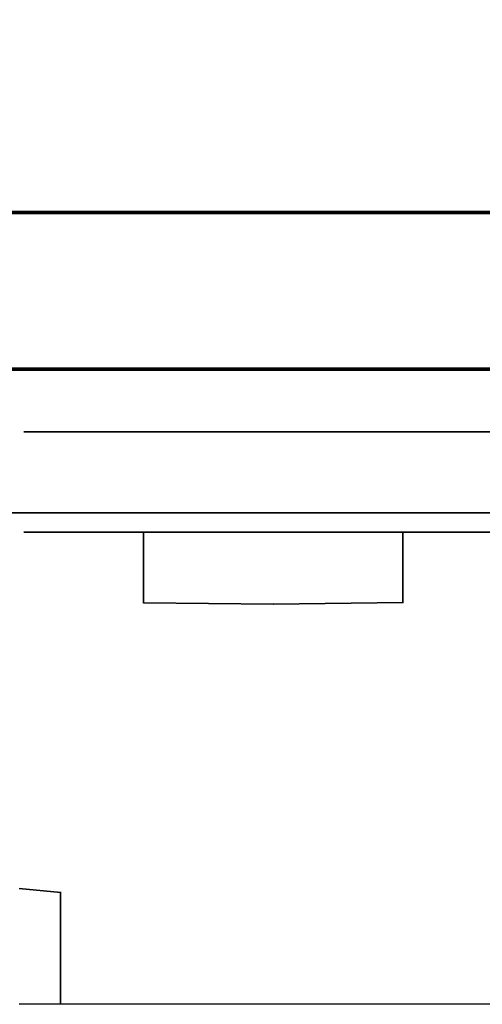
# Model space of a CAD drawing. Header units: millimetres. Extents: x 18084 to 47233, y 38174 to 56392.
# Tile 228 of 253: x 26251 to 26267, y 53630 to 53664. Entities that reach past the tile are written whole.
import ezdxf

# ---------------------------------------------------------------- set-up
doc = ezdxf.new("R2010")
doc.units = ezdxf.units.MM
doc.header["$LTSCALE"] = 100
for name, color, linetype in [('30', 7, 'Continuous'), ('45', 7, 'Continuous'), ('50', 7, 'Continuous')]:
    doc.layers.add(name, color=color, linetype=linetype)

msp = doc.modelspace()

# ---------------------------------------------------------------- linework, layer by layer
at = {"layer": '30', "color": 7}
msp.add_lwpolyline([(25858.28, 53657.41), (26293.59, 53657.41), (26293.59, 53657.594), (26293.498, 53657.686), (26293.498, 53657.778), (26293.498, 53657.932), (26293.437, 53659.038), (26293.437, 53661.925), (26293.437, 53664.475)], dxfattribs=at)
msp.add_lwpolyline([(25858.28, 53657.41), (26293.59, 53657.41), (26293.59, 53657.594), (26293.498, 53657.686), (26293.498, 53657.778), (26293.498, 53657.932), (26293.437, 53659.038), (26293.437, 53661.925), (26293.437, 53664.475)], dxfattribs=at)
msp.add_lwpolyline([(25858.28, 53657.41), (26293.59, 53657.41), (26293.59, 53657.594), (26293.498, 53657.686), (26293.498, 53657.778), (26293.498, 53657.932), (26293.437, 53659.038), (26293.437, 53661.925), (26293.437, 53664.475)], dxfattribs=at)
msp.add_lwpolyline([(25858.28, 53657.41), (26293.59, 53657.41), (26293.59, 53657.594), (26293.498, 53657.686), (26293.498, 53657.778), (26293.498, 53657.932), (26293.437, 53659.038), (26293.437, 53661.925), (26293.437, 53664.475)], dxfattribs=at)
msp.add_lwpolyline([(25858.28, 53657.41), (26293.59, 53657.41), (26293.59, 53657.594), (26293.498, 53657.686), (26293.498, 53657.778), (26293.498, 53657.932), (26293.437, 53659.038), (26293.437, 53661.925), (26293.437, 53664.475)], dxfattribs=at)
msp.add_lwpolyline([(25858.28, 53657.41), (26293.59, 53657.41), (26293.59, 53657.594), (26293.498, 53657.686), (26293.498, 53657.778), (26293.498, 53657.932), (26293.437, 53659.038), (26293.437, 53661.925), (26293.437, 53664.475)], dxfattribs=at)
at = {"layer": '30', "color": 59}
msp.add_lwpolyline([(25858.28, 53657.41), (26293.59, 53657.41), (26293.59, 53657.594), (26293.498, 53657.686), (26293.498, 53657.778), (26293.498, 53657.932), (26293.437, 53659.038), (26293.437, 53661.925), (26293.437, 53664.475)], dxfattribs=at)
msp.add_lwpolyline([(25858.28, 53657.41), (26293.59, 53657.41), (26293.59, 53657.594), (26293.498, 53657.686), (26293.498, 53657.778), (26293.498, 53657.932), (26293.437, 53659.038), (26293.437, 53661.925), (26293.437, 53664.475)], dxfattribs=at)
at = {"layer": '30', "color": 139}
for points in [[(25858.28, 53657.477), (26293.59, 53657.477), (25858.28, 53657.477)], [(25858.28, 53657.477), (26293.59, 53657.477), (25858.28, 53657.477)], [(25858.28, 53651.995), (26293.59, 53651.995), (25858.28, 53651.995)], [(25858.28, 53651.995), (26293.59, 53651.995), (25858.28, 53651.995)]]:
    msp.add_lwpolyline(points, close=True, dxfattribs=at)
at = {"layer": '30', "color": 7}
msp.add_lwpolyline([(26293.59, 53657.477), (25858.28, 53657.477), (25858.28, 53657.29), (25858.28, 53655.089), (25858.28, 53651.925), (25858.463, 53651.925), (26293.406, 53651.925), (26293.59, 53651.925), (26293.59, 53655.089), (26293.59, 53657.29), (26293.59, 53657.477)], close=True, dxfattribs=at)
msp.add_lwpolyline([(26293.59, 53657.477), (25858.28, 53657.477), (25858.28, 53657.29), (25858.28, 53655.089), (25858.28, 53651.925), (25858.463, 53651.925), (26293.406, 53651.925), (26293.59, 53651.925), (26293.59, 53655.089), (26293.59, 53657.29), (26293.59, 53657.477)], close=True, dxfattribs=at)
msp.add_lwpolyline([(26293.59, 53657.477), (25858.28, 53657.477), (25858.28, 53657.29), (25858.28, 53655.089), (25858.28, 53651.925), (25858.463, 53651.925), (26293.406, 53651.925), (26293.59, 53651.925), (26293.59, 53655.089), (26293.59, 53657.29), (26293.59, 53657.477)], close=True, dxfattribs=at)
msp.add_lwpolyline([(26293.59, 53657.477), (25858.28, 53657.477), (25858.28, 53657.29), (25858.28, 53655.089), (25858.28, 53651.925), (25858.463, 53651.925), (26293.406, 53651.925), (26293.59, 53651.925), (26293.59, 53655.089), (26293.59, 53657.29), (26293.59, 53657.477)], close=True, dxfattribs=at)
msp.add_lwpolyline([(26293.59, 53657.477), (25858.28, 53657.477), (25858.28, 53657.29), (25858.28, 53655.089), (25858.28, 53651.925), (25858.463, 53651.925), (26293.406, 53651.925), (26293.59, 53651.925), (26293.59, 53655.089), (26293.59, 53657.29), (26293.59, 53657.477)], close=True, dxfattribs=at)
msp.add_lwpolyline([(26293.59, 53657.477), (25858.28, 53657.477), (25858.28, 53657.29), (25858.28, 53655.089), (25858.28, 53651.925), (25858.463, 53651.925), (26293.406, 53651.925), (26293.59, 53651.925), (26293.59, 53655.089), (26293.59, 53657.29), (26293.59, 53657.477)], close=True, dxfattribs=at)
at = {"layer": '30', "color": 59}
for points in [[(26293.59, 53657.477), (25858.28, 53657.477), (25858.28, 53657.29), (25858.28, 53655.089), (25858.28, 53651.925), (25858.463, 53651.925), (26293.406, 53651.925), (26293.59, 53651.925), (26293.59, 53655.089), (26293.59, 53657.29), (26293.59, 53657.477)], [(26293.59, 53657.477), (25858.28, 53657.477), (25858.28, 53657.29), (25858.28, 53655.089), (25858.28, 53651.925), (25858.463, 53651.925), (26293.406, 53651.925), (26293.59, 53651.925), (26293.59, 53655.089), (26293.59, 53657.29), (26293.59, 53657.477)], [(26293.555, 53657.444), (25858.312, 53657.444), (25858.312, 53657.26), (25858.312, 53655.084), (25858.312, 53651.958), (25858.496, 53651.958), (26293.371, 53651.958), (26293.555, 53651.958), (26293.555, 53655.084), (26293.555, 53657.26), (26293.555, 53657.444)], [(26293.555, 53657.444), (25858.312, 53657.444), (25858.312, 53657.26), (25858.312, 53655.084), (25858.312, 53651.958), (25858.496, 53651.958), (26293.371, 53651.958), (26293.555, 53651.958), (26293.555, 53655.084), (26293.555, 53657.26), (26293.555, 53657.444)]]:
    msp.add_lwpolyline(points, close=True, dxfattribs=at)
at = {"layer": '45', "color": 7}
for p, q in [((26251.006, 53649.77), (26268.859, 53649.77)), ((26268.859, 53649.77), (26251.006, 53649.77)), ((26251.006, 53649.77), (26251.006, 53649.77)), ((26251.006, 53649.77), (26268.859, 53649.77)), ((26268.859, 53649.77), (26251.006, 53649.77)), ((26251.006, 53649.77), (26251.006, 53649.77)), ((26268.859, 53646.261), (26251.006, 53646.261)), ((26251.006, 53646.261), (26268.859, 53646.261)), ((26268.859, 53646.261), (26251.006, 53646.261)), ((26251.006, 53646.261), (26268.859, 53646.261)), ((26255.205, 53643.775), (26255.205, 53646.261)), ((26255.205, 53646.261), (26255.205, 53643.775)), ((26255.205, 53643.775), (26255.205, 53646.261)), ((26255.205, 53646.261), (26255.205, 53643.775)), ((26264.285, 53646.261), (26264.285, 53643.785)), ((26264.285, 53643.785), (26264.285, 53646.261)), ((26264.285, 53646.261), (26264.285, 53646.261)), ((26264.285, 53646.261), (26264.285, 53643.785)), ((26264.285, 53643.785), (26264.285, 53646.261)), ((26264.285, 53646.261), (26264.285, 53646.261)), ((26255.205, 53643.787), (26259.756, 53643.735)), ((26259.756, 53643.735), (26255.205, 53643.787)), ((26255.205, 53643.787), (26255.205, 53643.787)), ((26255.205, 53643.787), (26259.756, 53643.735)), ((26259.756, 53643.735), (26255.205, 53643.787)), ((26255.205, 53643.787), (26255.205, 53643.787)), ((26255.205, 53643.775), (26255.205, 53643.775)), ((26255.205, 53643.775), (26255.205, 53643.775)), ((26259.744, 53643.735), (26264.297, 53643.792)), ((26264.297, 53643.792), (26259.744, 53643.735)), ((26259.744, 53643.735), (26264.297, 53643.792)), ((26264.297, 53643.792), (26259.744, 53643.735)), ((26259.744, 53643.735), (26259.744, 53643.735)), ((26259.744, 53643.735), (26259.744, 53643.735)), ((26252.3, 53633.648), (26250.85, 53633.787)), ((26250.85, 53633.787), (26252.3, 53633.648)), ((26252.3, 53633.648), (26250.85, 53633.787)), ((26250.85, 53633.787), (26252.3, 53633.648)), ((26252.288, 53629.75), (26252.288, 53633.673)), ((26252.288, 53633.673), (26252.288, 53629.75)), ((26252.288, 53629.75), (26252.288, 53633.673)), ((26252.288, 53633.673), (26252.288, 53629.75)), ((26252.3, 53633.648), (26252.3, 53633.648)), ((26252.3, 53633.648), (26252.3, 53633.648)), ((26252.288, 53629.75), (26252.288, 53629.75)), ((26252.288, 53629.75), (26252.288, 53629.75))]:
    msp.add_line(p, q, dxfattribs=at)
at = {"layer": '45', "color": 59}
for p, q in [((26250.85, 53629.75), (26267.507, 53629.732)), ((26267.507, 53629.732), (26250.85, 53629.75)), ((26250.85, 53629.75), (26267.507, 53629.732)), ((26267.507, 53629.732), (26250.85, 53629.75))]:
    msp.add_line(p, q, dxfattribs=at)
at = {"layer": '50', "color": 59}
msp.add_lwpolyline([(25859.86, 53692.034), (26292.01, 53692.034), (26292.01, 53646.928), (25859.86, 53646.928), (25859.86, 53692.034)], close=True, dxfattribs=at)
msp.add_lwpolyline([(25859.86, 53692.034), (26292.01, 53692.034), (26292.01, 53646.928), (25859.86, 53646.928), (25859.86, 53692.034)], close=True, dxfattribs=at)
at = {"layer": '50', "color": 7}
msp.add_lwpolyline([(25859.86, 53646.93), (26292.01, 53646.93)], dxfattribs=at)
msp.add_lwpolyline([(25859.86, 53646.93), (26292.01, 53646.93)], dxfattribs=at)

doc.saveas('drawing.dxf')
